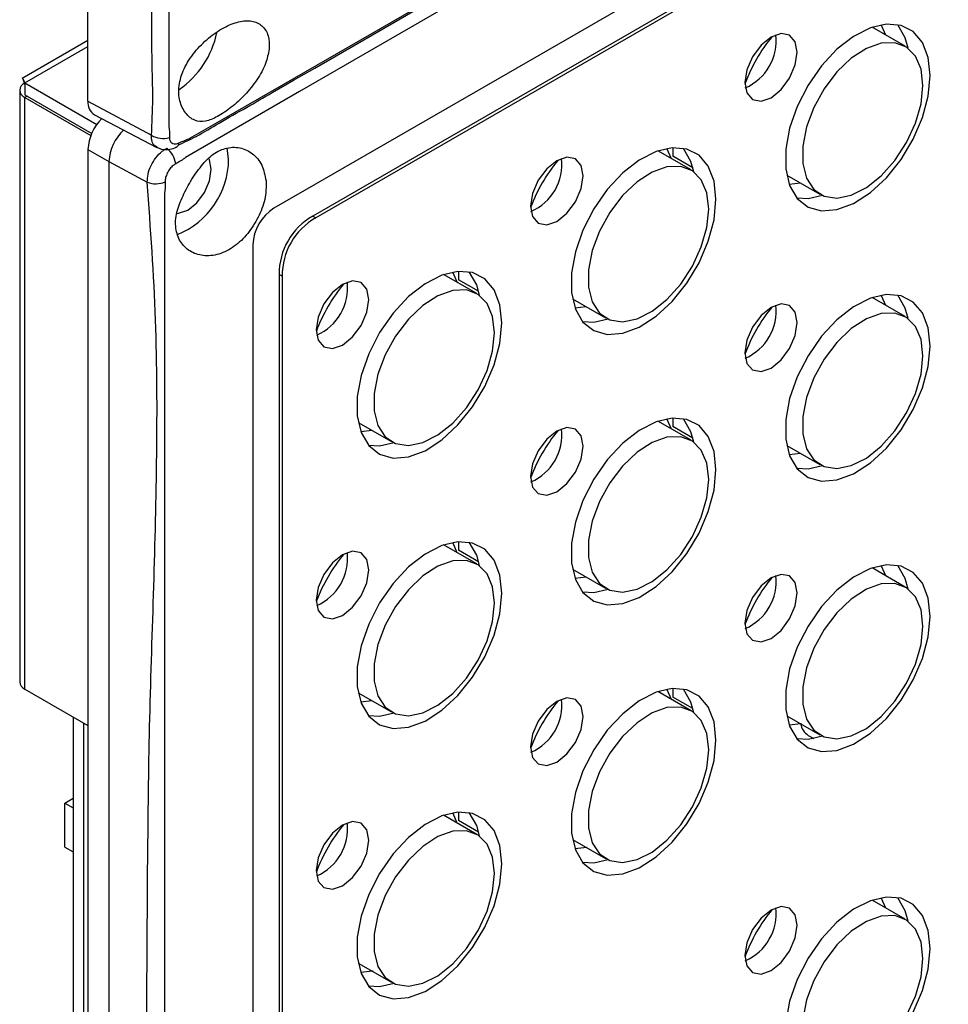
# Model space of a CAD drawing. Header units: millimetres. Extents: x 7180 to 8943, y -2677 to -1782.
# Tile 86 of 101: x 8484 to 8547, y -2352 to -2286. Entities that reach past the tile are written whole.
import ezdxf

# ---------------------------------------------------------------- set-up
doc = ezdxf.new("R2010")
doc.units = ezdxf.units.MM
doc.header["$LTSCALE"] = 3

msp = doc.modelspace()

# ---------------------------------------------------------------- linework, layer by layer
at = {"linetype": 'Continuous', "lineweight": 30}
for p, q in [((8488.956, -2291.411), (8488.956, -2033.384)), ((8664.107, -2204.75), (8501.472, -2298.637)), ((8661.481, -2208.308), (8504.098, -2299.163)), ((8659.156, -2209.885), (8504.302, -2299.28)), ((8543.987, -2287.726), (8541.755, -2286.437)), ((8488.956, -2287.333), (8484.538, -2289.884)), ((8484.714, -2290.188), (8488.956, -2287.739)), ((8484.563, -2289.966), (8484.633, -2290.069)), ((8484.714, -2290.188), (8489.562, -2292.987)), ((8484.714, -2290.188), (8484.714, -2291.005)), ((8484.362, -2290.678), (8484.362, -2330.525)), ((8484.714, -2291.005), (8489.209, -2293.6)), ((8484.855, -2291.086), (8484.714, -2291.168)), ((8484.714, -2291.168), (8489.154, -2293.731)), ((8484.714, -2331.015), (8484.714, -2291.168)), ((8488.956, -2291.411), (8493.234, -2293.713)), ((8489.396, -2292.34), (8493.605, -2294.536)), ((8488.956, -2294.677), (8490.371, -2295.493)), ((8488.956, -2294.677), (8488.956, -2495.546)), ((8498.432, -2295.33), (8498.338, -2294.563)), ((8529.562, -2296.053), (8527.33, -2294.764)), ((8528.342, -2294.553), (8528.342, -2295.131)), ((8490.371, -2295.493), (8490.371, -2496.362)), ((8490.371, -2295.493), (8492.952, -2296.883)), ((8529.674, -2295.9), (8528.342, -2295.131)), ((8536.005, -2296.396), (8538.238, -2297.685)), ((8536.171, -2297.006), (8536.925, -2296.927)), ((8504.098, -2299.163), (8504.302, -2299.28)), ((8500.058, -2301.087), (8500.058, -2488.891)), ((8513.917, -2302.88), (8513.917, -2303.458)), ((8501.826, -2303.099), (8501.826, -2484.838)), ((8502.029, -2303.216), (8501.826, -2303.099)), ((8502.029, -2303.216), (8502.029, -2482.036)), ((8515.137, -2304.38), (8512.905, -2303.092)), ((8515.249, -2304.227), (8513.917, -2303.458)), ((8521.58, -2304.724), (8523.813, -2306.013)), ((8543.987, -2305.934), (8541.755, -2304.646)), ((8521.746, -2305.333), (8522.5, -2305.255)), ((8528.342, -2312.761), (8528.342, -2313.34)), ((8507.155, -2313.051), (8509.388, -2314.34)), ((8529.562, -2314.262), (8527.33, -2312.973)), ((8529.674, -2314.109), (8528.342, -2313.34)), ((8507.321, -2313.66), (8508.075, -2313.582)), ((8536.005, -2314.605), (8538.238, -2315.894)), ((8536.171, -2315.215), (8536.925, -2315.136)), ((8515.137, -2322.589), (8512.905, -2321.3)), ((8513.917, -2321.089), (8513.917, -2321.667)), ((8515.249, -2322.436), (8513.917, -2321.667)), ((8543.987, -2324.143), (8541.755, -2322.855)), ((8521.58, -2322.933), (8523.813, -2324.221)), ((8521.746, -2323.542), (8522.5, -2323.464)), ((8484.714, -2331.015), (8488.956, -2333.464)), ((8507.155, -2331.26), (8509.388, -2332.549)), ((8529.562, -2332.471), (8527.33, -2331.182)), ((8528.342, -2330.97), (8528.342, -2331.549)), ((8507.321, -2331.869), (8508.075, -2331.791)), ((8529.674, -2332.317), (8528.342, -2331.549)), ((8487.967, -2332.893), (8487.967, -2375.109)), ((8488.674, -2375.517), (8488.674, -2333.301)), ((8536.005, -2332.814), (8538.238, -2334.103)), ((8537.458, -2334.133), (8537.839, -2334.353)), ((8487.401, -2338.693), (8487.967, -2338.366)), ((8487.401, -2338.693), (8487.967, -2339.019)), ((8487.401, -2341.651), (8487.401, -2338.693)), ((8513.917, -2339.298), (8513.917, -2339.876)), ((8515.137, -2340.798), (8512.905, -2339.509)), ((8515.249, -2340.645), (8513.917, -2339.876)), ((8521.58, -2341.141), (8523.813, -2342.43)), ((8487.401, -2341.651), (8487.967, -2341.977)), ((8543.987, -2346.517), (8541.755, -2345.228)), ((8507.155, -2349.469), (8509.388, -2350.758))]:
    msp.add_line(p, q, dxfattribs=at)
at = {"linetype": 'Continuous', "lineweight": 30, "flags": 128}
for points in [[(8494.405, -2136.242), (8494.405, -2137.875), (8494.405, -2144.408), (8494.405, -2170.537), (8494.405, -2275.051), (8494.405, -2283.727), (8494.405, -2293.11), (8494.405, -2293.111)], [(8495.824, -2293.922), (8495.824, -2293.922), (8497.238, -2293.106), (8502.895, -2289.841), (8525.524, -2276.779), (8616.034, -2224.531), (8625.645, -2218.981), (8660.4, -2198.915), (8668.509, -2194.233), (8668.509, -2194.233)], [(8668.34, -2195.441), (8668.34, -2195.441), (8666.925, -2196.257), (8661.269, -2199.523), (8638.642, -2212.585), (8548.134, -2264.834), (8536.014, -2271.831), (8503.205, -2290.771), (8495.527, -2295.204), (8495.527, -2295.204)], [(8545.666, -2289.701), (8545.535, -2288.478), (8545.147, -2287.472), (8544.525, -2286.738), (8543.701, -2286.316), (8542.72, -2286.229), (8541.635, -2286.48), (8540.504, -2287.057), (8539.388, -2287.928), (8538.348, -2289.047), (8537.439, -2290.352), (8536.711, -2291.775), (8536.203, -2293.237), (8535.941, -2294.661), (8535.941, -2295.969), (8536.203, -2297.091), (8536.711, -2297.967), (8537.439, -2298.549), (8538.348, -2298.805), (8539.388, -2298.723), (8540.504, -2298.306), (8541.635, -2297.577), (8542.72, -2296.575), (8543.701, -2295.355), (8544.525, -2293.982), (8545.147, -2292.529), (8545.535, -2291.076), (8545.666, -2289.701)], [(8542.675, -2286.968), (8542.392, -2286.319), (8542.365, -2286.275)], [(8543.457, -2286.261), (8543.958, -2287.127), (8544.158, -2287.836)], [(8536.718, -2288.126), (8536.583, -2287.423), (8536.2, -2286.982), (8535.627, -2286.87), (8534.95, -2287.105), (8534.274, -2287.651), (8533.7, -2288.425), (8533.317, -2289.308), (8533.182, -2290.167), (8533.317, -2290.871), (8533.7, -2291.312), (8534.274, -2291.423), (8534.95, -2291.188), (8535.627, -2290.642), (8536.2, -2289.869), (8536.583, -2288.985), (8536.718, -2288.126)], [(8545.179, -2290.358), (8545.051, -2289.264), (8544.676, -2288.387), (8544.077, -2287.78), (8543.291, -2287.483), (8542.369, -2287.515), (8541.368, -2287.872), (8540.351, -2288.533), (8539.382, -2289.456), (8538.521, -2290.584), (8537.823, -2291.845), (8537.332, -2293.159), (8537.079, -2294.446), (8537.079, -2295.622), (8537.332, -2296.616), (8537.823, -2297.364), (8538.521, -2297.819), (8539.382, -2297.953), (8540.351, -2297.757), (8541.368, -2297.244), (8542.369, -2296.445), (8543.291, -2295.412), (8544.077, -2294.208), (8544.676, -2292.91), (8545.051, -2291.6), (8545.179, -2290.358)], [(8494.901, -2294.524), (8494.879, -2294.533), (8494.853, -2294.541)], [(8531.241, -2298.028), (8531.11, -2296.805), (8530.723, -2295.799), (8530.1, -2295.066), (8529.276, -2294.644), (8528.295, -2294.556), (8527.21, -2294.807), (8526.079, -2295.384), (8524.963, -2296.255), (8523.923, -2297.374), (8523.014, -2298.68), (8522.286, -2300.102), (8521.778, -2301.565), (8521.516, -2302.988), (8521.516, -2304.297), (8521.778, -2305.419), (8522.286, -2306.294), (8523.014, -2306.876), (8523.923, -2307.133), (8524.963, -2307.05), (8526.079, -2306.633), (8527.21, -2305.904), (8528.295, -2304.903), (8529.276, -2303.682), (8530.1, -2302.309), (8530.723, -2300.857), (8531.11, -2299.404), (8531.241, -2298.028)], [(8528.25, -2295.295), (8527.967, -2294.647), (8527.94, -2294.603)], [(8529.032, -2294.588), (8529.533, -2295.455), (8529.733, -2296.164)], [(8497.265, -2296.004), (8497.144, -2295.371), (8497.095, -2295.275)], [(8522.293, -2296.454), (8522.158, -2295.75), (8521.775, -2295.309), (8521.202, -2295.198), (8520.525, -2295.433), (8519.849, -2295.979), (8519.275, -2296.752), (8518.892, -2297.636), (8518.758, -2298.495), (8518.892, -2299.198), (8519.275, -2299.639), (8519.849, -2299.751), (8520.525, -2299.516), (8521.202, -2298.97), (8521.775, -2298.196), (8522.158, -2297.313), (8522.293, -2296.454)], [(8494.953, -2298.976), (8495.065, -2298.971), (8495.674, -2298.76), (8496.283, -2298.268), (8496.799, -2297.572), (8497.144, -2296.777), (8497.265, -2296.004)], [(8530.754, -2298.686), (8530.626, -2297.592), (8530.251, -2296.714), (8529.652, -2296.108), (8528.866, -2295.811), (8527.944, -2295.842), (8526.943, -2296.2), (8525.926, -2296.861), (8524.957, -2297.784), (8524.096, -2298.911), (8523.398, -2300.172), (8522.907, -2301.487), (8522.654, -2302.773), (8522.654, -2303.95), (8522.907, -2304.943), (8523.398, -2305.691), (8524.096, -2306.147), (8524.957, -2306.28), (8525.926, -2306.085), (8526.943, -2305.571), (8527.944, -2304.773), (8528.866, -2303.739), (8529.652, -2302.536), (8530.251, -2301.238), (8530.626, -2299.927), (8530.754, -2298.686)], [(8494.112, -2297.654), (8494.112, -2297.654), (8494.112, -2299.287), (8494.112, -2305.82), (8494.112, -2331.95), (8494.112, -2436.468), (8494.112, -2450.462), (8494.112, -2488.346), (8494.112, -2497.211), (8494.112, -2497.212)], [(8538.419, -2297.777), (8537.441, -2297.99), (8536.704, -2297.958)], [(8516.816, -2306.356), (8516.685, -2305.132), (8516.298, -2304.127), (8515.675, -2303.393), (8514.851, -2302.971), (8513.87, -2302.883), (8512.785, -2303.135), (8511.654, -2303.712), (8510.538, -2304.583), (8509.498, -2305.701), (8508.589, -2307.007), (8507.861, -2308.43), (8507.353, -2309.892), (8507.091, -2311.316), (8507.091, -2312.624), (8507.353, -2313.746), (8507.861, -2314.622), (8508.589, -2315.203), (8509.498, -2315.46), (8510.538, -2315.378), (8511.654, -2314.961), (8512.785, -2314.232), (8513.87, -2313.23), (8514.851, -2312.01), (8515.675, -2310.636), (8516.298, -2309.184), (8516.685, -2307.731), (8516.816, -2306.356)], [(8513.825, -2303.622), (8513.542, -2302.974), (8513.515, -2302.93)], [(8514.607, -2302.915), (8515.108, -2303.782), (8515.308, -2304.491)], [(8507.868, -2304.781), (8507.733, -2304.077), (8507.35, -2303.636), (8506.777, -2303.525), (8506.1, -2303.76), (8505.424, -2304.306), (8504.85, -2305.08), (8504.467, -2305.963), (8504.333, -2306.822), (8504.467, -2307.526), (8504.85, -2307.967), (8505.424, -2308.078), (8506.1, -2307.843), (8506.777, -2307.297), (8507.35, -2306.523), (8507.733, -2305.64), (8507.868, -2304.781)], [(8516.329, -2307.013), (8516.201, -2305.919), (8515.826, -2305.041), (8515.227, -2304.435), (8514.441, -2304.138), (8513.519, -2304.169), (8512.518, -2304.527), (8511.501, -2305.188), (8510.532, -2306.111), (8509.671, -2307.239), (8508.973, -2308.499), (8508.482, -2309.814), (8508.229, -2311.1), (8508.229, -2312.277), (8508.482, -2313.271), (8508.973, -2314.019), (8509.671, -2314.474), (8510.532, -2314.608), (8511.501, -2314.412), (8512.518, -2313.899), (8513.519, -2313.1), (8514.441, -2312.067), (8515.227, -2310.863), (8515.826, -2309.565), (8516.201, -2308.254), (8516.329, -2307.013)], [(8545.666, -2307.91), (8545.535, -2306.686), (8545.147, -2305.681), (8544.525, -2304.947), (8543.701, -2304.525), (8542.72, -2304.438), (8541.635, -2304.689), (8540.504, -2305.266), (8539.388, -2306.137), (8538.348, -2307.255), (8537.439, -2308.561), (8536.711, -2309.984), (8536.203, -2311.446), (8535.941, -2312.87), (8535.941, -2314.178), (8536.203, -2315.3), (8536.711, -2316.176), (8537.439, -2316.757), (8538.348, -2317.014), (8539.388, -2316.932), (8540.504, -2316.515), (8541.635, -2315.786), (8542.72, -2314.784), (8543.701, -2313.564), (8544.525, -2312.19), (8545.147, -2310.738), (8545.535, -2309.285), (8545.666, -2307.91)], [(8542.675, -2305.177), (8542.392, -2304.528), (8542.365, -2304.484)], [(8543.457, -2304.469), (8543.958, -2305.336), (8544.158, -2306.045)], [(8536.718, -2306.335), (8536.583, -2305.632), (8536.2, -2305.191), (8535.627, -2305.079), (8534.95, -2305.314), (8534.274, -2305.86), (8533.7, -2306.634), (8533.317, -2307.517), (8533.182, -2308.376), (8533.317, -2309.08), (8533.7, -2309.521), (8534.274, -2309.632), (8534.95, -2309.397), (8535.627, -2308.851), (8536.2, -2308.077), (8536.583, -2307.194), (8536.718, -2306.335)], [(8523.994, -2306.105), (8523.016, -2306.318), (8522.279, -2306.286)], [(8545.179, -2308.567), (8545.051, -2307.473), (8544.676, -2306.596), (8544.077, -2305.989), (8543.291, -2305.692), (8542.369, -2305.724), (8541.368, -2306.081), (8540.351, -2306.742), (8539.382, -2307.665), (8538.521, -2308.793), (8537.823, -2310.053), (8537.332, -2311.368), (8537.079, -2312.654), (8537.079, -2313.831), (8537.332, -2314.825), (8537.823, -2315.573), (8538.521, -2316.028), (8539.382, -2316.162), (8540.351, -2315.966), (8541.368, -2315.453), (8542.369, -2314.654), (8543.291, -2313.621), (8544.077, -2312.417), (8544.676, -2311.119), (8545.051, -2309.808), (8545.179, -2308.567)], [(8531.241, -2316.237), (8531.11, -2315.014), (8530.723, -2314.008), (8530.1, -2313.275), (8529.276, -2312.853), (8528.295, -2312.765), (8527.21, -2313.016), (8526.079, -2313.593), (8524.963, -2314.464), (8523.923, -2315.583), (8523.014, -2316.889), (8522.286, -2318.311), (8521.778, -2319.774), (8521.516, -2321.197), (8521.516, -2322.505), (8521.778, -2323.628), (8522.286, -2324.503), (8523.014, -2325.085), (8523.923, -2325.341), (8524.963, -2325.259), (8526.079, -2324.842), (8527.21, -2324.113), (8528.295, -2323.112), (8529.276, -2321.891), (8530.1, -2320.518), (8530.723, -2319.065), (8531.11, -2317.612), (8531.241, -2316.237)], [(8528.25, -2313.504), (8527.967, -2312.856), (8527.94, -2312.812)], [(8529.032, -2312.797), (8529.533, -2313.664), (8529.733, -2314.373)], [(8522.293, -2314.662), (8522.158, -2313.959), (8521.775, -2313.518), (8521.202, -2313.407), (8520.525, -2313.642), (8519.849, -2314.188), (8519.275, -2314.961), (8518.892, -2315.845), (8518.758, -2316.704), (8518.892, -2317.407), (8519.275, -2317.848), (8519.849, -2317.96), (8520.525, -2317.724), (8521.202, -2317.178), (8521.775, -2316.405), (8522.158, -2315.521), (8522.293, -2314.662)], [(8530.754, -2316.894), (8530.626, -2315.801), (8530.251, -2314.923), (8529.652, -2314.317), (8528.866, -2314.02), (8527.944, -2314.051), (8526.943, -2314.408), (8525.926, -2315.069), (8524.957, -2315.993), (8524.096, -2317.12), (8523.398, -2318.381), (8522.907, -2319.696), (8522.654, -2320.982), (8522.654, -2322.159), (8522.907, -2323.152), (8523.398, -2323.9), (8524.096, -2324.355), (8524.957, -2324.489), (8525.926, -2324.293), (8526.943, -2323.78), (8527.944, -2322.982), (8528.866, -2321.948), (8529.652, -2320.745), (8530.251, -2319.447), (8530.626, -2318.136), (8530.754, -2316.894)], [(8509.569, -2314.432), (8508.591, -2314.645), (8507.854, -2314.613)], [(8538.419, -2315.986), (8537.441, -2316.199), (8536.704, -2316.167)], [(8516.816, -2324.565), (8516.685, -2323.341), (8516.298, -2322.336), (8515.675, -2321.602), (8514.851, -2321.18), (8513.87, -2321.092), (8512.785, -2321.344), (8511.654, -2321.92), (8510.538, -2322.792), (8509.498, -2323.91), (8508.589, -2325.216), (8507.861, -2326.638), (8507.353, -2328.101), (8507.091, -2329.525), (8507.091, -2330.833), (8507.353, -2331.955), (8507.861, -2332.83), (8508.589, -2333.412), (8509.498, -2333.669), (8510.538, -2333.586), (8511.654, -2333.17), (8512.785, -2332.441), (8513.87, -2331.439), (8514.851, -2330.219), (8515.675, -2328.845), (8516.298, -2327.393), (8516.685, -2325.94), (8516.816, -2324.565)], [(8513.825, -2321.831), (8513.542, -2321.183), (8513.515, -2321.139)], [(8514.607, -2321.124), (8515.108, -2321.991), (8515.308, -2322.7)], [(8507.868, -2322.99), (8507.733, -2322.286), (8507.35, -2321.845), (8506.777, -2321.734), (8506.1, -2321.969), (8505.424, -2322.515), (8504.85, -2323.289), (8504.467, -2324.172), (8504.333, -2325.031), (8504.467, -2325.734), (8504.85, -2326.175), (8505.424, -2326.287), (8506.1, -2326.052), (8506.777, -2325.506), (8507.35, -2324.732), (8507.733, -2323.849), (8507.868, -2322.99)], [(8516.329, -2325.222), (8516.201, -2324.128), (8515.826, -2323.25), (8515.227, -2322.644), (8514.441, -2322.347), (8513.519, -2322.378), (8512.518, -2322.736), (8511.501, -2323.397), (8510.532, -2324.32), (8509.671, -2325.447), (8508.973, -2326.708), (8508.482, -2328.023), (8508.229, -2329.309), (8508.229, -2330.486), (8508.482, -2331.48), (8508.973, -2332.228), (8509.671, -2332.683), (8510.532, -2332.817), (8511.501, -2332.621), (8512.518, -2332.107), (8513.519, -2331.309), (8514.441, -2330.276), (8515.227, -2329.072), (8515.826, -2327.774), (8516.201, -2326.463), (8516.329, -2325.222)], [(8545.666, -2326.119), (8545.535, -2324.895), (8545.147, -2323.89), (8544.525, -2323.156), (8543.701, -2322.734), (8542.72, -2322.646), (8541.635, -2322.898), (8540.504, -2323.475), (8539.388, -2324.346), (8538.348, -2325.464), (8537.439, -2326.77), (8536.711, -2328.193), (8536.203, -2329.655), (8535.941, -2331.079), (8535.941, -2332.387), (8536.203, -2333.509), (8536.711, -2334.385), (8537.439, -2334.966), (8538.348, -2335.223), (8539.388, -2335.141), (8540.504, -2334.724), (8541.635, -2333.995), (8542.72, -2332.993), (8543.701, -2331.773), (8544.525, -2330.399), (8545.147, -2328.947), (8545.535, -2327.494), (8545.666, -2326.119)], [(8542.675, -2323.385), (8542.392, -2322.737), (8542.365, -2322.693)], [(8543.457, -2322.678), (8543.958, -2323.545), (8544.158, -2324.254)], [(8536.718, -2324.544), (8536.583, -2323.84), (8536.2, -2323.399), (8535.627, -2323.288), (8534.95, -2323.523), (8534.274, -2324.069), (8533.7, -2324.843), (8533.317, -2325.726), (8533.182, -2326.585), (8533.317, -2327.289), (8533.7, -2327.73), (8534.274, -2327.841), (8534.95, -2327.606), (8535.627, -2327.06), (8536.2, -2326.286), (8536.583, -2325.403), (8536.718, -2324.544)], [(8545.179, -2326.776), (8545.051, -2325.682), (8544.676, -2324.804), (8544.077, -2324.198), (8543.291, -2323.901), (8542.369, -2323.932), (8541.368, -2324.29), (8540.351, -2324.951), (8539.382, -2325.874), (8538.521, -2327.002), (8537.823, -2328.262), (8537.332, -2329.577), (8537.079, -2330.863), (8537.079, -2332.04), (8537.332, -2333.034), (8537.823, -2333.782), (8538.521, -2334.237), (8539.382, -2334.371), (8540.351, -2334.175), (8541.368, -2333.662), (8542.369, -2332.863), (8543.291, -2331.83), (8544.077, -2330.626), (8544.676, -2329.328), (8545.051, -2328.017), (8545.179, -2326.776)], [(8523.994, -2324.314), (8523.016, -2324.526), (8522.279, -2324.495)], [(8531.241, -2334.446), (8531.11, -2333.223), (8530.723, -2332.217), (8530.1, -2331.483), (8529.276, -2331.061), (8528.295, -2330.974), (8527.21, -2331.225), (8526.079, -2331.802), (8524.963, -2332.673), (8523.923, -2333.792), (8523.014, -2335.097), (8522.286, -2336.52), (8521.778, -2337.982), (8521.516, -2339.406), (8521.516, -2340.714), (8521.778, -2341.836), (8522.286, -2342.712), (8523.014, -2343.294), (8523.923, -2343.55), (8524.963, -2343.468), (8526.079, -2343.051), (8527.21, -2342.322), (8528.295, -2341.32), (8529.276, -2340.1), (8530.1, -2338.727), (8530.723, -2337.274), (8531.11, -2335.821), (8531.241, -2334.446)], [(8528.25, -2331.713), (8527.967, -2331.065), (8527.94, -2331.02)], [(8529.032, -2331.006), (8529.533, -2331.873), (8529.733, -2332.582)], [(8522.293, -2332.871), (8522.158, -2332.168), (8521.775, -2331.727), (8521.202, -2331.615), (8520.525, -2331.851), (8519.849, -2332.396), (8519.275, -2333.17), (8518.892, -2334.054), (8518.758, -2334.912), (8518.892, -2335.616), (8519.275, -2336.057), (8519.849, -2336.168), (8520.525, -2335.933), (8521.202, -2335.387), (8521.775, -2334.614), (8522.158, -2333.73), (8522.293, -2332.871)], [(8509.569, -2332.641), (8508.591, -2332.854), (8507.854, -2332.822)], [(8530.754, -2335.103), (8530.626, -2334.009), (8530.251, -2333.132), (8529.652, -2332.525), (8528.866, -2332.229), (8527.944, -2332.26), (8526.943, -2332.617), (8525.926, -2333.278), (8524.957, -2334.202), (8524.096, -2335.329), (8523.398, -2336.59), (8522.907, -2337.904), (8522.654, -2339.191), (8522.654, -2340.368), (8522.907, -2341.361), (8523.398, -2342.109), (8524.096, -2342.564), (8524.957, -2342.698), (8525.926, -2342.502), (8526.943, -2341.989), (8527.944, -2341.19), (8528.866, -2340.157), (8529.652, -2338.953), (8530.251, -2337.656), (8530.626, -2336.345), (8530.754, -2335.103)], [(8536.171, -2333.423), (8536.966, -2333.336), (8537.004, -2333.327)], [(8538.419, -2334.195), (8537.441, -2334.408), (8536.704, -2334.376)], [(8516.816, -2342.773), (8516.685, -2341.55), (8516.298, -2340.544), (8515.675, -2339.811), (8514.851, -2339.389), (8513.87, -2339.301), (8512.785, -2339.552), (8511.654, -2340.129), (8510.538, -2341), (8509.498, -2342.119), (8508.589, -2343.425), (8507.861, -2344.847), (8507.353, -2346.31), (8507.091, -2347.734), (8507.091, -2349.042), (8507.353, -2350.164), (8507.861, -2351.039), (8508.589, -2351.621), (8509.498, -2351.878), (8510.538, -2351.795), (8511.654, -2351.378), (8512.785, -2350.649), (8513.87, -2349.648), (8514.851, -2348.427), (8515.675, -2347.054), (8516.298, -2345.602), (8516.685, -2344.149), (8516.816, -2342.773)], [(8513.825, -2340.04), (8513.542, -2339.392), (8513.515, -2339.348)], [(8514.607, -2339.333), (8515.108, -2340.2), (8515.308, -2340.909)], [(8507.868, -2341.199), (8507.733, -2340.495), (8507.35, -2340.054), (8506.777, -2339.943), (8506.1, -2340.178), (8505.424, -2340.724), (8504.85, -2341.497), (8504.467, -2342.381), (8504.333, -2343.24), (8504.467, -2343.943), (8504.85, -2344.384), (8505.424, -2344.496), (8506.1, -2344.261), (8506.777, -2343.715), (8507.35, -2342.941), (8507.733, -2342.058), (8507.868, -2341.199)], [(8516.329, -2343.431), (8516.201, -2342.337), (8515.826, -2341.459), (8515.227, -2340.853), (8514.441, -2340.556), (8513.519, -2340.587), (8512.518, -2340.945), (8511.501, -2341.606), (8510.532, -2342.529), (8509.671, -2343.656), (8508.973, -2344.917), (8508.482, -2346.232), (8508.229, -2347.518), (8508.229, -2348.695), (8508.482, -2349.689), (8508.973, -2350.436), (8509.671, -2350.892), (8510.532, -2351.025), (8511.501, -2350.83), (8512.518, -2350.316), (8513.519, -2349.518), (8514.441, -2348.484), (8515.227, -2347.281), (8515.826, -2345.983), (8516.201, -2344.672), (8516.329, -2343.431)], [(8521.746, -2341.751), (8522.541, -2341.663), (8522.579, -2341.654)], [(8523.994, -2342.522), (8523.016, -2342.735), (8522.279, -2342.703)], [(8545.666, -2348.492), (8545.535, -2347.269), (8545.147, -2346.263), (8544.525, -2345.529), (8543.701, -2345.107), (8542.72, -2345.02), (8541.635, -2345.271), (8540.504, -2345.848), (8539.388, -2346.719), (8538.348, -2347.838), (8537.439, -2349.143), (8536.711, -2350.566), (8536.203, -2352.028), (8535.941, -2353.452)], [(8542.675, -2345.759), (8542.392, -2345.11), (8542.365, -2345.066)], [(8543.457, -2345.051), (8543.958, -2345.918), (8544.158, -2346.627)], [(8536.718, -2346.917), (8536.583, -2346.214), (8536.2, -2345.773), (8535.627, -2345.661), (8534.95, -2345.896), (8534.274, -2346.442), (8533.7, -2347.216), (8533.317, -2348.099), (8533.182, -2348.958), (8533.317, -2349.662), (8533.7, -2350.103), (8534.274, -2350.214), (8534.95, -2349.979), (8535.627, -2349.433), (8536.2, -2348.66), (8536.583, -2347.776), (8536.718, -2346.917)], [(8545.179, -2349.149), (8545.051, -2348.055), (8544.676, -2347.178), (8544.077, -2346.571), (8543.291, -2346.274), (8542.369, -2346.306), (8541.368, -2346.663), (8540.351, -2347.324), (8539.382, -2348.247), (8538.521, -2349.375), (8537.823, -2350.636), (8537.332, -2351.95), (8537.079, -2353.237)], [(8544.525, -2352.772), (8545.147, -2351.32), (8545.535, -2349.867), (8545.666, -2348.492)], [(8544.077, -2352.999), (8544.676, -2351.701), (8545.051, -2350.391), (8545.179, -2349.149)], [(8507.321, -2350.078), (8508.116, -2349.991), (8508.154, -2349.981)], [(8509.569, -2350.85), (8508.591, -2351.063), (8507.854, -2351.031)]]:
    msp.add_lwpolyline(points, dxfattribs=at)
at = {"linetype": 'Continuous', "lineweight": 30}
for centre, radius, start, end in [((8491.619, -2285.581), 6.138, 304.60412, 348.56947), ((8531.823, -2287.342), 3.472, 293.58199, 6.42336), ((8543.529, -2294.1), 11.034, 140.35973, 159.63181), ((8484.9, -2290.678), 0.524, 110.78349, 249.21667), ((8489.926, -2291.521), 0.976, 173.51097, 237.08526), ((8492.053, -2294.822), 3.1, 134.17296, 177.3071), ((8493.468, -2295.638), 3.101, 132.8334, 177.31733), ((8493.516, -2295.661), 3.15, 133.19757, 176.95316), ((8494.005, -2292.476), 1.458, 238.07972, 287.54028), ((8494.718, -2294.201), 0.371, 299.59085, 354.31075), ((8493.154, -2295.901), 1.731, 8.80784, 49.49888), ((8492.885, -2295.27), 5.547, 292.28675, 359.3783), ((8529.104, -2302.428), 11.034, 140.35973, 159.63182), ((8517.398, -2295.669), 3.472, 293.58199, 6.42335), ((8493.529, -2295.25), 1.732, 250.50539, 291.18986), ((8503.129, -2301.226), 3.074, 122.60555, 177.39457), ((8502.973, -2303.996), 3.472, 293.58205, 6.42328), ((8514.679, -2310.755), 11.034, 140.35973, 159.63182), ((8543.53, -2312.31), 11.036, 140.36089, 159.63075), ((8531.823, -2305.55), 3.472, 293.58237, 6.42306), ((8517.398, -2313.878), 3.472, 293.58237, 6.42306), ((8529.105, -2320.637), 11.036, 140.36089, 159.63076), ((8514.68, -2328.964), 11.036, 140.36089, 159.63076), ((8502.973, -2322.205), 3.472, 293.58243, 6.42298), ((8543.53, -2330.518), 11.035, 140.36069, 159.63095), ((8531.823, -2323.759), 3.472, 293.58237, 6.42306), ((8484.963, -2330.465), 0.604, 185.69485, 245.62558), ((8529.105, -2338.846), 11.035, 140.36069, 159.63096), ((8517.398, -2332.087), 3.472, 293.58237, 6.42306), ((8538.064, -2333.174), 1.134, 188.45902, 237.67695), ((8502.973, -2340.414), 3.472, 293.58243, 6.42298), ((8514.68, -2347.173), 11.035, 140.36069, 159.63096), ((8543.529, -2352.891), 11.034, 140.35966, 159.63198), ((8531.823, -2346.133), 3.472, 293.58173, 6.42353)]:
    msp.add_arc(centre, radius, start, end, dxfattribs=at)
for centre in [(8507.326, -2303.651), (8507.53, -2303.768)]:
    msp.add_ellipse(centre, major_axis=(4.898, -2.831), ratio=0.883772, start_param=2.670139, end_param=3.613804, dxfattribs=at)
for points, knots in [([(8493.234, -2293.713), (8493.274, -2292.895), (8493.354, -2291.255), (8493.233, -2287.822), (8493.374, -2275.516), (8493.115, -2224.529), (8493.207, -2175.416), (8493.281, -2136.146)], [0, 0, 0, 0, 0.016007, 0.032056, 0.064133, 0.251696, 1, 1, 1, 1]), ([(8501.367, -2290.843), (8531.979, -2273.195), (8578.185, -2246.557), (8632.039, -2215.328), (8656.531, -2201.364), (8665.822, -2195.872), (8667.817, -2194.815), (8668.663, -2194.184), (8668.946, -2193.974)], [0, 0, 0, 0, 0.5474053, 0.8262536, 0.9656777, 0.9831057, 0.9943661, 1, 1, 1, 1]), ([(8501.158, -2287.922), (8501.159, -2287.605), (8501.161, -2286.969), (8500.708, -2286.296), (8500.023, -2285.967), (8499.129, -2286.022), (8498.102, -2286.429), (8497.056, -2287.14), (8496.104, -2288.098), (8495.386, -2289.22), (8495.03, -2290.38), (8495.079, -2291.432), (8495.52, -2292.291), (8496.126, -2292.775), (8496.851, -2292.829), (8497.666, -2292.494), (8498.608, -2291.875), (8499.544, -2291.017), (8500.366, -2289.994), (8500.964, -2288.911), (8501.096, -2288.239), (8501.158, -2287.922)], [0, 0, 0, 0, 0.05273, 0.105469, 0.15828, 0.211619, 0.26424, 0.317282, 0.371513, 0.426589, 0.480725, 0.532799, 0.583981, 0.637001, 0.689187, 0.740819, 0.792505, 0.843801, 0.896622, 0.951274, 1, 1, 1, 1]), ([(8484.714, -2290.188), (8484.679, -2290.107), (8484.605, -2289.937), (8484.532, -2289.856), (8484.54, -2289.885), (8484.541, -2289.886)], [0, 0, 0, 0, 0.46572, 0.983194, 1, 1, 1, 1]), ([(8484.61, -2290.008), (8484.61, -2290.009), (8484.61, -2290.011), (8484.609, -2290.009), (8484.631, -2290.059), (8484.69, -2290.226), (8484.705, -2290.422), (8484.714, -2290.542)], [0, 0, 0, 0, 0.023161, 0.140769, 0.305353, 0.57636, 1, 1, 1, 1]), ([(8495.021, -2294.384), (8495.433, -2294.194), (8496.425, -2293.736), (8497.878, -2292.842), (8499.6, -2291.866), (8500.793, -2291.176), (8501.367, -2290.843)], [0, 0, 0, 0, 0.176067, 0.423724, 0.722488, 1, 1, 1, 1]), ([(8494.405, -2293.111), (8494.405, -2293.111), (8494.447, -2293.37), (8494.446, -2293.618), (8494.445, -2293.866)], [0, 0, 0, 0, 0.00006, 1, 1, 1, 1]), ([(8493.616, -2294.519), (8493.544, -2294.479), (8493.37, -2294.383), (8493.244, -2294.084), (8493.237, -2293.823), (8493.234, -2293.713)], [0, 0, 0, 0, 0.295981, 0.70522, 1, 1, 1, 1]), ([(8494.445, -2293.866), (8494.447, -2293.917), (8494.451, -2294.038), (8494.53, -2294.186), (8494.673, -2294.283), (8494.863, -2294.31), (8495.013, -2294.262), (8495.087, -2294.238)], [0, 0, 0, 0, 0.149927, 0.36221, 0.577015, 0.790914, 1, 1, 1, 1]), ([(8495.087, -2294.238), (8495.347, -2294.117), (8495.607, -2293.996), (8495.824, -2293.922), (8495.824, -2293.922)], [0, 0, 0, 0, 0.999939, 1, 1, 1, 1]), ([(8492.952, -2296.883), (8492.959, -2296.701), (8492.975, -2296.336), (8493.191, -2295.748), (8493.523, -2295.211), (8493.906, -2294.809), (8494.169, -2294.65), (8494.279, -2294.584)], [0, 0, 0, 0, 0.212002, 0.424401, 0.636564, 0.848514, 1, 1, 1, 1]), ([(8493.616, -2294.519), (8493.714, -2294.569), (8493.943, -2294.688), (8494.362, -2294.691), (8494.694, -2294.625), (8494.866, -2294.534), (8494.899, -2294.517)], [0, 0, 0, 0, 0.242014, 0.5705, 0.918362, 1, 1, 1, 1]), ([(8500.946, -2296.782), (8500.872, -2296.415), (8500.726, -2295.681), (8500.072, -2294.902), (8499.201, -2294.488), (8498.214, -2294.53), (8497.261, -2295.012), (8496.486, -2295.878), (8495.77, -2296.936), (8495.203, -2298.089), (8494.821, -2299.191), (8494.859, -2300.248), (8495.271, -2301.11), (8496, -2301.688), (8496.965, -2301.905), (8498.041, -2301.694), (8499.076, -2301.066), (8499.941, -2300.107), (8500.592, -2298.959), (8500.964, -2297.801), (8500.951, -2297.097), (8500.946, -2296.782)], [0, 0, 0, 0, 0.0542167, 0.1083968, 0.1633789, 0.2179463, 0.2705312, 0.3217474, 0.3744593, 0.4259106, 0.4775947, 0.5305649, 0.5817614, 0.6340824, 0.6883613, 0.7434217, 0.7975484, 0.8505165, 0.9032397, 0.9565833, 1, 1, 1, 1]), ([(8494.865, -2295.635), (8494.807, -2295.672), (8494.666, -2295.761), (8494.466, -2295.977), (8494.292, -2296.261), (8494.174, -2296.57), (8494.162, -2296.767), (8494.155, -2296.865)], [0, 0, 0, 0, 0.14913, 0.361721, 0.576583, 0.790504, 1, 1, 1, 1]), ([(8495.527, -2295.204), (8495.527, -2295.204), (8495.331, -2295.391), (8495.098, -2295.513), (8494.865, -2295.635)], [0, 0, 0, 0, 0.000068, 1, 1, 1, 1]), ([(8492.952, -2497.752), (8493.016, -2496.202), (8493.145, -2493.098), (8492.69, -2479.926), (8493.58, -2430.034), (8492.565, -2377.71), (8493.089, -2332.959), (8493.409, -2324.118), (8493.624, -2315.223), (8493.619, -2306.21), (8493.174, -2299.991), (8492.952, -2296.883)], [0, 0, 0, 0, 0.0236748, 0.047412, 0.1930814, 0.7757587, 0.8206238, 0.8655485, 0.9104413, 0.9552404, 1, 1, 1, 1]), ([(8494.155, -2296.865), (8494.156, -2297.132), (8494.157, -2297.399), (8494.112, -2297.654), (8494.112, -2297.654)], [0, 0, 0, 0, 0.999942, 1, 1, 1, 1])]:
    msp.add_open_spline(points, degree=3, knots=knots, dxfattribs=at)

doc.saveas('drawing.dxf')
